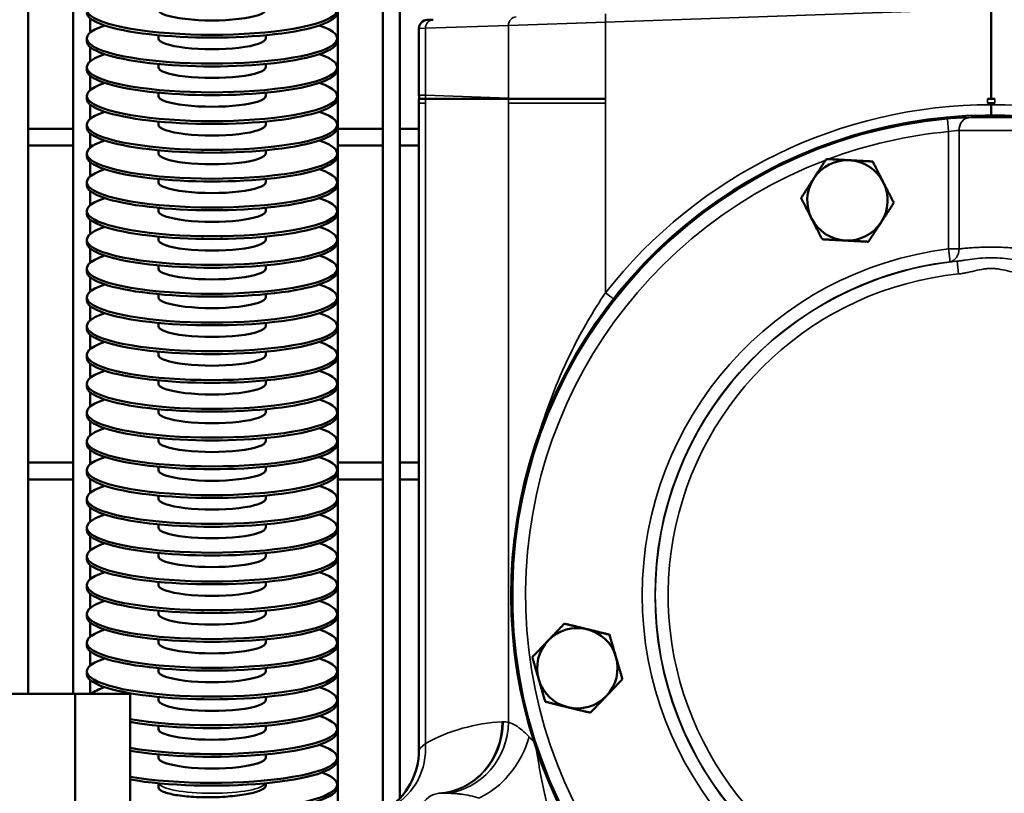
# Model space of a CAD drawing. Header units: inches. Extents: x 1 to 237, y 4 to 150.
# Tile 64 of 237: x 67.11 to 73.99, y 111.93 to 117.34. Entities that reach past the tile are written whole.
import ezdxf

# ---------------------------------------------------------------- set-up
doc = ezdxf.new("R2010")
doc.units = ezdxf.units.IN
doc.header["$LTSCALE"] = 7
doc.header["$MEASUREMENT"] = 0
for name, color, linetype, lineweight in [('Dimension (ANSI)', 7, 'Continuous', 25), ('Visible (ANSI)', 7, 'Continuous', 50), ('Visible Narrow (ANSI)', 7, 'Continuous', 35)]:
    doc.layers.add(name, color=color, linetype=linetype, lineweight=lineweight)
doc.styles.add('Dimension Text', font='tahoma.ttf')
doc.dimstyles.new('Dual Dimension', dxfattribs={"dimscale": 7, "dimtxt": 0.12, "dimasz": 0.098425, "dimexe": 0.125, "dimexo": 0.0625, "dimgap": 0.031496, "dimtad": 0, "dimtih": 1, "dimtoh": 1, "dimrnd": 1e-08, "dimzin": 4, "dimdsep": 46, "dimtxsty": 'Dimension Text', "dimcen": 0.09, "dimdle": 0.393701, "dimclrd": 256, "dimclre": 256, "dimclrt": 256, "dimadec": 0, "dimazin": 1, "dimtfac": 1, "dimtofl": 0, "dimtmove": 0, "dimatfit": 3, "dimfxl": 1, "dimtolj": 1, "dimtzin": 4, "dimlwd": -1, "dimlwe": -1, "dimarcsym": 0})

# ---------------------------------------------------------------- blocks, each defined once
blk = doc.blocks.new('*D10')
at = {"layer": 'Defpoints', "color": 0, "transparency": 16777216}
for p in [(20.6089, 136.146), (20.6089, 123.4689), (99.1107, 113.146)]:
    blk.add_point(p, dxfattribs=at)
at = {"layer": 'Dimension (ANSI)', "transparency": 16777216}
for p, q in [((20.6089, 123.9064), (20.6089, 137.021)), ((99.1107, 113.5835), (99.1107, 137.021)), ((21.2979, 136.146), (55.6692, 136.146)), ((98.4217, 136.146), (64.0504, 136.146))]:
    blk.add_line(p, q, dxfattribs=at)
for points in [[(21.2979, 136.2609), (21.2979, 136.0312), (20.6089, 136.146)], [(98.4217, 136.2609), (98.4217, 136.0312), (99.1107, 136.146)]]:
    blk.add_solid(points, dxfattribs=at)
at = {"layer": 'Dimension (ANSI)', "transparency": 16777216, "insert": (59.8598, 136.146), "char_height": 0.84, "attachment_point": 5, "style": 'Dimension Text'}
blk.add_mtext('\\A1;{\\H3.0x;(}\\S78.50^ 1993.9 mm;{\\H3.0x;)}', dxfattribs=at)

msp = doc.modelspace()

# ---------------------------------------------------------------- linework, layer by layer
at = {"layer": 'Visible (ANSI)'}
for p, q in [((73.9011, 116.786), (73.9011, 124.8355)), ((69.6491, 123.5279), (69.6491, 111.7997)), ((69.7672, 123.5279), (69.7672, 111.8947)), ((67.1688, 123.3505), (67.1688, 112.626)), ((67.4838, 123.3505), (67.4838, 112.626)), ((69.3342, 123.3505), (69.3342, 111.8583)), ((67.6019, 117.3505), (67.6019, 117.2482)), ((69.2161, 117.3035), (69.2161, 117.2951)), ((69.959, 117.3381), (70.0006, 117.3395)), ((68.0794, 117.2085), (68.0794, 117.2311)), ((68.8294, 117.2085), (68.8294, 117.2311)), ((69.9011, 117.2781), (69.9011, 116.8119)), ((67.5794, 117.1889), (67.5794, 117.2085)), ((67.6019, 117.1493), (67.6019, 117.047)), ((69.3294, 117.1889), (69.3294, 117.2085)), ((69.2161, 117.1023), (69.2161, 117.0939)), ((68.0794, 117.0073), (68.0794, 117.03)), ((68.8294, 117.0073), (68.8294, 117.03)), ((67.5794, 116.9878), (67.5794, 117.0073)), ((67.6019, 116.9481), (67.6019, 116.8458)), ((69.3294, 116.9878), (69.3294, 117.0073)), ((69.2161, 116.9012), (69.2161, 116.8928)), ((67.5794, 116.7866), (67.5794, 116.8062)), ((68.0794, 116.8062), (68.0794, 116.8288)), ((68.8294, 116.8062), (68.8294, 116.8288)), ((69.3294, 116.7866), (69.3294, 116.8062)), ((67.6019, 116.7469), (67.6019, 116.6446)), ((69.9463, 116.786), (69.9011, 116.786)), ((69.9011, 116.755), (69.9011, 116.786)), ((69.9011, 116.755), (69.9011, 112.235)), ((69.9463, 116.786), (70.4635, 116.786)), ((70.5264, 116.786), (70.4635, 116.786)), ((70.673, 116.786), (70.5264, 116.786)), ((71.205, 116.786), (70.673, 116.786)), ((73.8749, 116.786), (73.9011, 116.786)), ((73.8749, 116.755), (73.9011, 116.755)), ((73.9011, 116.786), (73.9273, 116.786)), ((73.9011, 116.755), (73.9273, 116.755)), ((73.9011, 116.745), (73.9011, 116.755)), ((69.2161, 116.7), (69.2161, 116.6916)), ((67.5794, 116.5854), (67.5794, 116.605)), ((68.0794, 116.605), (68.0794, 116.6276)), ((68.8294, 116.605), (68.8294, 116.6276)), ((69.3294, 116.5854), (69.3294, 116.605)), ((67.1688, 116.5771), (67.4838, 116.5771)), ((67.6019, 116.5458), (67.6019, 116.4435)), ((69.3342, 116.5771), (69.6491, 116.5771)), ((69.7672, 116.5771), (69.9011, 116.5771)), ((67.1688, 116.459), (67.4838, 116.459)), ((67.6019, 116.459), (67.6236, 116.459)), ((69.2161, 116.4988), (69.2161, 116.4904)), ((69.3342, 116.459), (69.6491, 116.459)), ((69.7672, 116.459), (69.9011, 116.459)), ((67.5794, 116.3842), (67.5794, 116.4038)), ((68.0794, 116.4038), (68.0794, 116.4264)), ((68.8294, 116.4038), (68.8294, 116.4264)), ((69.3294, 116.3842), (69.3294, 116.4038)), ((67.6019, 116.3446), (67.6019, 116.2423)), ((69.2161, 116.2976), (69.2161, 116.2893)), ((67.5794, 116.1831), (67.5794, 116.2027)), ((68.0794, 116.2027), (68.0794, 116.2253)), ((68.8294, 116.2027), (68.8294, 116.2253)), ((69.3294, 116.1831), (69.3294, 116.2027)), ((67.6019, 116.1434), (67.6019, 116.0411)), ((69.2161, 116.0965), (69.2161, 116.0881)), ((67.5794, 115.9819), (67.5794, 116.0015)), ((68.0794, 116.0015), (68.0794, 116.0241)), ((68.8294, 116.0015), (68.8294, 116.0241)), ((69.3294, 115.9819), (69.3294, 116.0015)), ((67.6019, 115.9422), (67.6019, 115.8399)), ((69.2161, 115.8953), (69.2161, 115.8869)), ((67.5794, 115.7807), (67.5794, 115.8003)), ((68.0794, 115.8003), (68.0794, 115.8229)), ((68.8294, 115.8003), (68.8294, 115.8229)), ((69.3294, 115.7807), (69.3294, 115.8003)), ((67.6019, 115.7411), (67.6019, 115.6388)), ((69.2161, 115.6941), (69.2161, 115.6857)), ((67.5794, 115.5795), (67.5794, 115.5991)), ((68.0794, 115.5991), (68.0794, 115.6217)), ((68.8294, 115.5991), (68.8294, 115.6217)), ((69.3294, 115.5795), (69.3294, 115.5991)), ((67.6019, 115.5399), (67.6019, 115.4376)), ((69.2161, 115.4929), (69.2161, 115.4846)), ((67.5794, 115.3784), (67.5794, 115.398)), ((68.0794, 115.398), (68.0794, 115.4206)), ((68.8294, 115.398), (68.8294, 115.4206)), ((69.3294, 115.3784), (69.3294, 115.398)), ((67.6019, 115.3387), (67.6019, 115.2364)), ((69.2161, 115.2918), (69.2161, 115.2834)), ((67.5794, 115.1772), (67.5794, 115.1968)), ((68.0794, 115.1968), (68.0794, 115.2194)), ((68.8294, 115.1968), (68.8294, 115.2194)), ((69.3294, 115.1772), (69.3294, 115.1968)), ((67.6019, 115.1375), (67.6019, 115.0353)), ((69.2161, 115.0906), (69.2161, 115.0822)), ((68.0794, 114.9956), (68.0794, 115.0182)), ((68.8294, 114.9956), (68.8294, 115.0182)), ((67.5794, 114.976), (67.5794, 114.9956)), ((69.3294, 114.976), (69.3294, 114.9956)), ((67.6019, 114.9364), (67.6019, 114.8341)), ((69.2161, 114.8894), (69.2161, 114.881)), ((68.0794, 114.7944), (68.0794, 114.817)), ((68.8294, 114.7944), (68.8294, 114.817)), ((67.5794, 114.7748), (67.5794, 114.7944)), ((69.3294, 114.7748), (69.3294, 114.7944)), ((67.6019, 114.7352), (67.6019, 114.6329)), ((69.2161, 114.6882), (69.2161, 114.6799)), ((68.0794, 114.5933), (68.0794, 114.6159)), ((68.8294, 114.5933), (68.8294, 114.6159)), ((67.5794, 114.5737), (67.5794, 114.5933)), ((67.6019, 114.534), (67.6019, 114.4317)), ((69.3294, 114.5737), (69.3294, 114.5933)), ((69.2161, 114.4871), (69.2161, 114.4787)), ((68.0794, 114.3921), (68.0794, 114.4147)), ((68.8294, 114.3921), (68.8294, 114.4147)), ((67.5794, 114.3725), (67.5794, 114.3921)), ((67.6019, 114.3329), (67.6019, 114.2306)), ((69.3294, 114.3725), (69.3294, 114.3921)), ((69.2161, 114.2859), (69.2161, 114.2775)), ((67.1688, 114.2425), (67.4838, 114.2425)), ((67.5794, 114.1713), (67.5794, 114.1909)), ((67.6019, 114.2425), (67.6178, 114.2425)), ((68.0794, 114.1909), (68.0794, 114.2135)), ((68.8294, 114.1909), (68.8294, 114.2135)), ((69.3294, 114.1713), (69.3294, 114.1909)), ((69.3342, 114.2425), (69.6491, 114.2425)), ((69.7672, 114.2425), (69.9011, 114.2425)), ((67.1688, 114.1244), (67.4838, 114.1244)), ((67.6019, 114.1317), (67.6019, 114.0294)), ((67.6019, 114.1244), (67.6111, 114.1244)), ((69.3342, 114.1244), (69.6491, 114.1244)), ((69.7672, 114.1244), (69.9011, 114.1244)), ((69.2161, 114.0847), (69.2161, 114.0763)), ((67.5794, 113.9701), (67.5794, 113.9897)), ((68.0794, 113.9897), (68.0794, 114.0124)), ((68.8294, 113.9897), (68.8294, 114.0124)), ((69.3294, 113.9701), (69.3294, 113.9897)), ((67.6019, 113.9305), (67.6019, 113.8282)), ((69.2161, 113.8835), (69.2161, 113.8752)), ((67.5794, 113.769), (67.5794, 113.7886)), ((68.0794, 113.7886), (68.0794, 113.8112)), ((68.8294, 113.7886), (68.8294, 113.8112)), ((69.3294, 113.769), (69.3294, 113.7886)), ((67.6019, 113.7293), (67.6019, 113.627)), ((69.2161, 113.6824), (69.2161, 113.674)), ((67.5794, 113.5678), (67.5794, 113.5874)), ((68.0794, 113.5874), (68.0794, 113.61)), ((68.8294, 113.5874), (68.8294, 113.61)), ((69.3294, 113.5678), (69.3294, 113.5874)), ((67.6019, 113.5282), (67.6019, 113.4259)), ((69.2161, 113.4812), (69.2161, 113.4728)), ((67.5794, 113.3666), (67.5794, 113.3862)), ((68.0794, 113.3862), (68.0794, 113.4088)), ((68.8294, 113.3862), (68.8294, 113.4088)), ((69.3294, 113.3666), (69.3294, 113.3862)), ((67.6019, 113.327), (67.6019, 113.2247)), ((69.2161, 113.28), (69.2161, 113.2716)), ((67.5794, 113.1655), (67.5794, 113.185)), ((68.0794, 113.185), (68.0794, 113.2077)), ((68.8294, 113.185), (68.8294, 113.2077)), ((69.3294, 113.1655), (69.3294, 113.185)), ((67.6019, 113.1258), (67.6019, 113.0235)), ((69.2161, 113.0789), (69.2161, 113.0705)), ((67.5794, 112.9643), (67.5794, 112.9839)), ((68.0794, 112.9839), (68.0794, 113.0065)), ((68.8294, 112.9839), (68.8294, 113.0065)), ((69.3294, 112.9643), (69.3294, 112.9839)), ((67.6019, 112.9246), (67.6019, 112.8223)), ((69.2161, 112.8777), (69.2161, 112.8693)), ((67.5794, 112.7631), (67.5794, 112.7827)), ((68.0794, 112.7827), (68.0794, 112.8053)), ((68.8294, 112.7827), (68.8294, 112.8053)), ((69.3294, 112.7631), (69.3294, 112.7827)), ((67.6019, 112.7235), (67.6019, 112.626)), ((69.2161, 112.6765), (69.2161, 112.6681)), ((65.5811, 112.626), (67.4986, 112.626)), ((67.8811, 112.626), (67.4986, 112.626)), ((67.4986, 111.126), (67.4986, 112.626)), ((67.8811, 111.126), (67.8811, 112.626)), ((68.0794, 112.5815), (68.0794, 112.6041)), ((68.8294, 112.5815), (68.8294, 112.6041)), ((69.3294, 112.5619), (69.3294, 112.5815)), ((69.2161, 112.4753), (69.2161, 112.467)), ((68.0794, 112.3804), (68.0794, 112.403)), ((68.8294, 112.3804), (68.8294, 112.403)), ((69.3294, 112.3608), (69.3294, 112.3804)), ((69.2161, 112.2742), (69.2161, 112.2658)), ((68.0794, 112.1792), (68.0794, 112.2018)), ((68.8294, 112.1792), (68.8294, 112.2018)), ((69.3294, 112.1596), (69.3294, 112.1792)), ((69.3297, 111.9728), (69.3293, 111.9924)), ((70.0822, 111.9349), (70.0822, 111.9348)), ((70.0822, 111.931), (70.0822, 111.931)), ((70.2003, 111.9707), (70.2003, 111.9704)), ((70.2003, 111.955), (70.2003, 111.955))]:
    msp.add_line(p, q, dxfattribs=at)
for centre, radius, start, end in [((69.9611, 117.2781), 0.06, 92, 180), ((70.0211, 116.8119), 0.12, 180, 192.45594), ((73.9011, 113.315), 3.3558, 7.9595, 301.43166), ((72.8961, 116.076), 0.281, 86.95147, 146.95147), ((72.8961, 116.076), 0.281, 26.95147, 86.95147), ((72.8961, 116.076), 0.281, 146.95147, 206.95147), ((72.8961, 116.076), 0.281, 326.95147, 26.95147), ((72.8961, 116.076), 0.281, 206.95147, 266.95147), ((72.8961, 116.076), 0.281, 266.95147, 326.95147), ((71.0081, 112.805), 0.281, 76.25792, 136.25792), ((71.0081, 112.805), 0.281, 16.25792, 76.25792), ((71.0081, 112.805), 0.281, 136.25792, 196.25792), ((71.0081, 112.805), 0.281, 316.25792, 16.25792), ((71.0081, 112.805), 0.281, 196.25792, 256.25792), ((71.0081, 112.805), 0.281, 256.25792, 316.25792), ((69.4011, 112.235), 0.5, 302.52617, 0)]:
    msp.add_arc(centre, radius, start, end, dxfattribs=at)
for centre, major_axis, ratio, start_param, end_param in [((68.4544, 117.4097), (-0.875, 0), 0.201087, 5.741008, 9.966955), ((68.4544, 117.3901), (-0.875, 0), 0.201087, 0, 3.141593), ((68.4544, 117.4097), (-0.375, 0), 0.201087, 0, 3.141593), ((68.4544, 117.2085), (-0.875, 0), 0.201087, 5.741008, 9.966955), ((68.4544, 117.1889), (-0.875, 0), 0.201087, 0, 3.141593), ((68.4544, 117.2085), (-0.375, 0), 0.201087, 0, 3.141593), ((68.4544, 117.0073), (-0.875, 0), 0.201087, 5.741008, 9.966955), ((68.4544, 116.9878), (-0.875, 0), 0.201087, 0, 3.141593), ((68.4544, 117.0073), (-0.375, 0), 0.201087, 0, 3.141593), ((68.4544, 116.8062), (-0.875, 0), 0.201087, 5.741008, 9.966955), ((68.4544, 116.8062), (-0.375, 0), 0.201087, 0, 3.141593), ((68.4544, 116.7866), (-0.875, 0), 0.201087, 0, 3.141593), ((68.4544, 116.605), (-0.875, 0), 0.201087, 5.741008, 9.966955), ((68.4544, 116.605), (-0.375, 0), 0.201087, 0, 3.141593), ((68.4544, 116.5854), (-0.875, 0), 0.201087, 0, 3.141593), ((68.4544, 116.4038), (-0.875, 0), 0.201087, 5.741008, 9.966955), ((68.4544, 116.4038), (-0.375, 0), 0.201087, 0, 3.141593), ((68.4544, 116.3842), (-0.875, 0), 0.201087, 0, 3.141593), ((68.4544, 116.2027), (-0.875, 0), 0.201087, 5.741008, 9.966955), ((68.4544, 116.2027), (-0.375, 0), 0.201087, 0, 3.141593), ((68.4544, 116.1831), (-0.875, 0), 0.201087, 0, 3.141593), ((68.4544, 116.0015), (-0.875, 0), 0.201087, 5.741008, 9.966955), ((68.4544, 115.9819), (-0.875, 0), 0.201087, 0, 3.141593), ((68.4544, 116.0015), (-0.375, 0), 0.201087, 0, 3.141593), ((68.4544, 115.8003), (-0.875, 0), 0.201087, 5.741008, 9.966955), ((68.4544, 115.7807), (-0.875, 0), 0.201087, 0, 3.141593), ((68.4544, 115.8003), (-0.375, 0), 0.201087, 0, 3.141593), ((68.4544, 115.5991), (-0.875, 0), 0.201087, 5.741008, 9.966955), ((68.4544, 115.5795), (-0.875, 0), 0.201087, 0, 3.141593), ((68.4544, 115.5991), (-0.375, 0), 0.201087, 0, 3.141593), ((68.4544, 115.398), (-0.875, 0), 0.201087, 5.741008, 9.966955), ((68.4544, 115.3784), (-0.875, 0), 0.201087, 0, 3.141593), ((68.4544, 115.398), (-0.375, 0), 0.201087, 0, 3.141593), ((68.4544, 115.1968), (-0.875, 0), 0.201087, 5.741008, 9.966955), ((68.4544, 115.1772), (-0.875, 0), 0.201087, 0, 3.141593), ((68.4544, 115.1968), (-0.375, 0), 0.201087, 0, 3.141593), ((68.4544, 114.9956), (-0.875, 0), 0.201087, 5.741008, 9.966955), ((68.4544, 114.976), (-0.875, 0), 0.201087, 0, 3.141593), ((68.4544, 114.9956), (-0.375, 0), 0.201087, 0, 3.141593), ((68.4544, 114.7944), (-0.875, 0), 0.201087, 5.741008, 9.966955), ((68.4544, 114.7748), (-0.875, 0), 0.201087, 0, 3.141593), ((68.4544, 114.7944), (-0.375, 0), 0.201087, 0, 3.141593), ((68.4544, 114.5933), (-0.875, 0), 0.201087, 5.741008, 9.966955), ((68.4544, 114.5737), (-0.875, 0), 0.201087, 0, 3.141593), ((68.4544, 114.5933), (-0.375, 0), 0.201087, 0, 3.141593), ((68.4544, 114.3921), (-0.875, 0), 0.201087, 5.741008, 9.966955), ((68.4544, 114.3725), (-0.875, 0), 0.201087, 0, 3.141593), ((68.4544, 114.3921), (-0.375, 0), 0.201087, 0, 3.141593), ((68.4544, 114.1909), (-0.875, 0), 0.201087, 5.741008, 9.966955), ((68.4544, 114.1909), (-0.375, 0), 0.201087, 0, 3.141593), ((68.4544, 114.1713), (-0.875, 0), 0.201087, 0, 3.141593), ((68.4544, 113.9897), (-0.875, 0), 0.201087, 5.741008, 9.966955), ((68.4544, 113.9897), (-0.375, 0), 0.201087, 0, 3.141593), ((68.4544, 113.9701), (-0.875, 0), 0.201087, 0, 3.141593), ((68.4544, 113.7886), (-0.875, 0), 0.201087, 5.741008, 9.966955), ((68.4544, 113.7886), (-0.375, 0), 0.201087, 0, 3.141593), ((68.4544, 113.769), (-0.875, 0), 0.201087, 0, 3.141593), ((68.4544, 113.5874), (-0.875, 0), 0.201087, 5.741008, 9.966955), ((68.4544, 113.5874), (-0.375, 0), 0.201087, 0, 3.141593), ((68.4544, 113.5678), (-0.875, 0), 0.201087, 0, 3.141593), ((68.4544, 113.3862), (-0.875, 0), 0.201087, 5.741008, 9.966955), ((68.4544, 113.3666), (-0.875, 0), 0.201087, 0, 3.141593), ((68.4544, 113.3862), (-0.375, 0), 0.201087, 0, 3.141593), ((68.4544, 113.185), (-0.875, 0), 0.201087, 5.741008, 9.966955), ((68.4544, 113.1655), (-0.875, 0), 0.201087, 0, 3.141593), ((68.4544, 113.185), (-0.375, 0), 0.201087, 0, 3.141593), ((68.4544, 112.9839), (-0.875, 0), 0.201087, 5.741008, 9.966955), ((68.4544, 112.9643), (-0.875, 0), 0.201087, 0, 3.141593), ((68.4544, 112.9839), (-0.375, 0), 0.201087, 0, 3.141593), ((68.4544, 112.7827), (-0.875, 0), 0.201087, 5.741008, 9.966955), ((68.4544, 112.7631), (-0.875, 0), 0.201087, 0, 3.141593), ((68.4544, 112.7827), (-0.375, 0), 0.201087, 0, 3.141593), ((68.4544, 112.5815), (-0.875, 0), 0.201087, 5.741008, 6.027377), ((68.4544, 112.5815), (0.875, 0), 0.201087, 3.997961, 6.825363), ((68.4544, 112.5619), (0.875, 0), 0.201087, 3.997961, 6.283185), ((68.4544, 112.5815), (-0.375, 0), 0.201087, 0, 3.141593), ((68.4544, 112.3804), (0.875, 0), 0.201087, 3.997961, 6.825363), ((68.4544, 112.3608), (0.875, 0), 0.201087, 3.997961, 6.283185), ((68.4544, 112.3804), (-0.375, 0), 0.201087, 0, 3.141593), ((68.4544, 112.1792), (0.875, 0), 0.201087, 3.997961, 6.825363), ((68.4544, 112.1596), (0.875, 0), 0.201087, 3.997961, 6.283185), ((68.4544, 112.1792), (-0.375, 0), 0.201087, 0, 3.141593), ((68.4545, 111.978), (0.8749, 0.0144), 0.201061, 3.99443, 6.782237), ((68.4548, 111.9584), (0.8749, 0.0144), 0.201061, 3.993941, 6.283185)]:
    msp.add_ellipse(centre, major_axis=major_axis, ratio=ratio, start_param=start_param, end_param=end_param, dxfattribs=at)
for points, knots in [([(73.9011, 116.6709), (73.9011, 116.6793), (73.9011, 116.6885), (73.9011, 116.6982), (73.9011, 116.7056), (73.9011, 116.7133), (73.9011, 116.7212), (73.9011, 116.729), (73.9011, 116.737), (73.9011, 116.745)], [0.249452, 0.249452, 0.249452, 0.249452, 0.3102936, 0.3102936, 0.3102936, 0.3562778, 0.3562778, 0.3562778, 0.4022663, 0.4022663, 0.4022663, 0.4022663]), ([(68.0796, 111.9719), (68.0795, 111.9742), (68.0795, 111.9764), (68.0795, 111.981), (68.0795, 111.9832), (68.0794, 111.9878), (68.0794, 111.99), (68.0794, 111.9946), (68.0794, 111.9968), (68.0794, 111.9996), (68.0794, 112.0001), (68.0794, 112.0006)], [6.272963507, 6.272963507, 6.272963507, 6.272963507, 6.275007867, 6.275007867, 6.277052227, 6.277052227, 6.279096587, 6.279096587, 6.281140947, 6.281140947, 6.281603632, 6.281603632, 6.281603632, 6.281603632]), ([(68.8295, 111.9841), (68.8295, 111.9855), (68.8295, 111.987), (68.8294, 111.9899), (68.8294, 111.9913), (68.8294, 111.9942), (68.8294, 111.9957), (68.8294, 111.9983), (68.8294, 111.9995), (68.8294, 112.0006)], [6.274656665, 6.274656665, 6.274656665, 6.274656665, 6.276362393, 6.276362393, 6.278068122, 6.278068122, 6.27977385, 6.27977385, 6.281130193, 6.281130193, 6.281130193, 6.281130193]), ([(68.0796, 111.9719), (68.0796, 111.9673), (68.0819, 111.9623), (68.0917, 111.9526), (68.0992, 111.9478), (68.117, 111.9395), (68.1287, 111.9352), (68.1568, 111.9272), (68.173, 111.9235), (68.2057, 111.9175), (68.2252, 111.9145), (68.2672, 111.9095), (68.2897, 111.9075), (68.3324, 111.9046), (68.3566, 111.9035), (68.4061, 111.9023), (68.4314, 111.9022), (68.4777, 111.903), (68.5029, 111.9038), (68.5524, 111.9066), (68.5766, 111.9085), (68.6194, 111.9127), (68.6419, 111.9155), (68.6838, 111.9218), (68.7033, 111.9253), (68.736, 111.9324), (68.7523, 111.9366), (68.7803, 111.9455), (68.7921, 111.9502), (68.8098, 111.9591), (68.8174, 111.9641), (68.8272, 111.9742), (68.8295, 111.9793), (68.8295, 111.984), (68.8295, 111.984), (68.8295, 111.9841)], [5.644527, 5.644527, 5.644527, 5.644527, 5.818857, 5.818857, 5.995183, 5.995183, 6.171511, 6.171511, 6.347838, 6.347838, 6.524168, 6.524168, 6.700498, 6.700498, 6.87683, 6.87683, 7.053162, 7.053162, 7.229494, 7.229494, 7.405827, 7.405827, 7.582158, 7.582158, 7.758489, 7.758489, 7.934817, 7.934817, 8.111145, 8.111145, 8.287471, 8.287471, 8.463796, 8.463796, 8.465462, 8.465462, 8.465462, 8.465462])]:
    msp.add_open_spline(points, degree=3, knots=knots, dxfattribs=at)
for points in [[(72.6606, 116.2293), (72.7016, 116.2924), (72.749, 116.3653)], [(72.749, 116.3653), (72.8359, 116.3607), (72.911, 116.3566)], [(72.911, 116.3566), (72.9862, 116.3526), (73.073, 116.348)], [(73.073, 116.348), (73.1125, 116.2705), (73.1466, 116.2034)], [(72.5721, 116.0933), (72.6195, 116.1662), (72.6606, 116.2293)], [(73.1466, 116.2034), (73.1807, 116.1363), (73.2201, 116.0588)], [(72.6456, 115.9487), (72.6115, 116.0158), (72.5721, 116.0933)], [(73.2201, 116.0588), (73.1727, 115.9859), (73.1316, 115.9228)], [(72.7191, 115.8041), (72.6797, 115.8816), (72.6456, 115.9487)], [(73.1316, 115.9228), (73.0906, 115.8597), (73.0432, 115.7868)], [(72.8812, 115.7954), (72.806, 115.7994), (72.7191, 115.8041)], [(73.0432, 115.7868), (72.9563, 115.7914), (72.8812, 115.7954)], [(70.8051, 112.9993), (70.8571, 113.0537), (70.9173, 113.1165)], [(70.9173, 113.1165), (71.0017, 113.0959), (71.0748, 113.078)], [(71.0748, 113.078), (71.148, 113.0601), (71.2324, 113.0395)], [(71.2324, 113.0395), (71.2568, 112.956), (71.2779, 112.8837)], [(70.6929, 112.8821), (70.753, 112.9449), (70.8051, 112.9993)], [(70.7383, 112.7264), (70.7173, 112.7987), (70.6929, 112.8821)], [(71.2779, 112.8837), (71.2989, 112.8114), (71.3233, 112.728)], [(70.7838, 112.5706), (70.7594, 112.6541), (70.7383, 112.7264)], [(71.3233, 112.728), (71.2632, 112.6652), (71.2111, 112.6108)], [(71.2111, 112.6108), (71.159, 112.5564), (71.0989, 112.4936)], [(70.9413, 112.5321), (70.8682, 112.55), (70.7838, 112.5706)], [(71.0989, 112.4936), (71.0145, 112.5142), (70.9413, 112.5321)]]:
    msp.add_rational_spline(points, [1, 1.0379548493, 1], degree=2, dxfattribs=at)
at = {"layer": 'Visible Narrow (ANSI)'}
for p, q in [((71.205, 117.3216), (73.4052, 117.3984)), ((69.9463, 117.2796), (70.5264, 117.2998)), ((71.205, 117.3216), (70.5264, 117.2998)), ((70.5264, 117.2998), (70.5264, 116.7903)), ((71.205, 116.786), (71.205, 117.3216)), ((69.9463, 117.2796), (69.9011, 117.2781)), ((69.9463, 116.8106), (69.9463, 117.2796)), ((69.9011, 116.8119), (69.9463, 116.8106)), ((70.5264, 116.7903), (69.9463, 116.8106)), ((69.9463, 116.755), (69.9011, 116.755)), ((69.9463, 116.755), (69.9463, 116.786)), ((69.9463, 116.755), (69.9463, 112.2794)), ((70.5264, 116.7903), (70.673, 116.786)), ((70.5266, 116.755), (70.5266, 116.786)), ((71.2052, 116.755), (70.5266, 116.755)), ((70.5266, 116.755), (70.5266, 112.4272)), ((71.205, 116.786), (71.2052, 116.786)), ((71.2052, 116.755), (71.2052, 116.786)), ((71.2052, 115.4303), (71.2052, 116.755)), ((73.8749, 116.755), (73.8749, 116.786)), ((73.9273, 116.755), (73.9273, 116.786)), ((73.6036, 116.5571), (73.5954, 116.6466)), ((73.6036, 116.5571), (73.6036, 115.7368)), ((73.676, 115.7368), (73.676, 116.5646)), ((73.676, 115.7368), (73.6036, 115.7368)), ((73.6146, 115.6475), (73.6036, 115.7368)), ((73.6641, 115.6511), (73.6731, 115.5616))]:
    msp.add_line(p, q, dxfattribs=at)
for centre, radius, start, end in [((73.9053, 113.315), 3.43, 90.06996, 141.92523), ((73.8969, 113.315), 3.43, 38.07477, 89.93004), ((73.9011, 113.315), 3.3456, 95.2428, 262.67065), ((73.9011, 113.315), 3.2556, 95.2428, 110.49449), ((73.9011, 113.315), 3.2556, 110.80914, 262.67065), ((73.9011, 113.315), 2.4399, 97.0032, 262.9968), ((73.9011, 113.315), 2.35, 97.0032, 262.9968), ((73.9011, 113.315), 2.348, 95.7937, 264.2063), ((73.9011, 113.315), 2.2581, 95.7937, 317.96197), ((70.543, 111.1811), 1.25, 92.80471, 118.51425)]:
    msp.add_arc(centre, radius, start, end, dxfattribs=at)
for centre, major_axis, ratio, start_param, end_param in [((70.5828, 117.2998), (-0.0021, 0.06), 0.939626, 0, 1.537996), ((71.2071, 117.3216), (-0.0021, 0.06), 0.034878, 0, 1.569578), ((70.0027, 117.2796), (-0.0021, 0.06), 0.939626, 0, 1.537996), ((70.0591, 116.8106), (-0.0042, -0.1199), 0.939626, 4.74519, 4.951293), ((70.6391, 116.7903), (-0.0042, -0.1199), 0.939626, 4.74519, 4.781033), ((73.7483, 116.5646), (0, 0.09), 0.804026, 0.058728, 1.571006), ((73.6036, 115.7368), (0.0068, -0.0897), 0.803222, 0.058621, 1.510415), ((71.201, 115.4303), (-0.0945, 0.074), 0.02153, 4.046032, 4.684912), ((70.012, 112.4296), (0.0245, -0.4994), 0.939561, 0.001041, 1.524799), ((70.0187, 112.4298), (0.0025, -0.5), 0.939691, 0.046394, 1.566138), ((70.0567, 112.4272), (-0.0762, -0.4942), 0.93839, 0.253418, 1.714416), ((70.4893, 111.1414), (0, 1.2883), 0.34202, 0.001738, 0.016797), ((69.4765, 112.2794), (0.2387, -0.4393), 0.923879, 0.012824, 1.105612), ((70.2971, 112.3255), (-0.2634, -0.425), 0.691077, 0.791844, 1.975535), ((68.4544, 112.0059), (-0.375, 0), 0.201087, 0.070914, 3.070679), ((70.2971, 112.3255), (0.2634, 0.425), 0.691077, 4.32078, 4.464227), ((70.0575, 111.6308), (-0.0105, 0.2998), 0.652214, 0.020927, 1.548024), ((70.1692, 111.059), (-0.1672, 0.8671), 0.52559, 6.194732, 6.208487), ((70.0575, 111.6308), (-0.0105, 0.2998), 0.652214, 0.020927, 0.021216)]:
    msp.add_ellipse(centre, major_axis=major_axis, ratio=ratio, start_param=start_param, end_param=end_param, dxfattribs=at)
for points in [[(73.7441, 116.6544), (73.7098, 116.6544), (73.6528, 116.6519), (73.5954, 116.6466)], [(73.6036, 116.5571), (73.6315, 116.5622), (73.6593, 116.5646), (73.676, 116.5646)], [(73.6146, 115.6475), (73.6292, 115.6486), (73.6458, 115.6498), (73.6641, 115.6511)], [(70.5266, 112.4272), (70.5139, 112.4292), (70.5012, 112.4298), (70.4885, 112.4298)], [(69.9463, 112.2794), (69.9168, 112.2527), (69.9011, 112.235), (69.9011, 112.235)], [(70.7065, 112.2875), (70.6943, 112.3009), (70.6823, 112.3136), (70.6708, 112.3255)]]:
    msp.add_open_spline(points, degree=3, dxfattribs=at)
for points, knots in [([(73.9011, 116.6554), (73.875, 116.6554), (73.8143, 116.6551), (73.7648, 116.6544), (73.7441, 116.6544)], [0.4507518, 0.4507518, 0.4507518, 0.4507518, 0.6439339, 0.9015074, 0.9015074, 0.9015074, 0.9015074]), ([(74.0581, 116.6544), (74.0374, 116.6544), (73.995, 116.655), (73.9358, 116.6554), (73.9098, 116.6554), (73.9011, 116.6554)], [0, 0, 0, 0, 0.2575735, 0.3863603, 0.450744, 0.450744, 0.450744, 0.450744]), ([(73.676, 116.5646), (73.6859, 116.5646), (73.6971, 116.5646), (73.7215, 116.5647), (73.7347, 116.5648), (73.7625, 116.565), (73.777, 116.5651), (73.8075, 116.5652), (73.8236, 116.5653), (73.8566, 116.5654), (73.8734, 116.5654), (73.9063, 116.5655), (73.9224, 116.5654), (73.9549, 116.5654), (73.9713, 116.5653), (73.995, 116.5652), (74.0027, 116.5652), (74.026, 116.565), (74.0412, 116.5649), (74.0698, 116.5648), (74.0832, 116.5647), (74.1067, 116.5646), (74.117, 116.5646), (74.1262, 116.5646)], [-0.9015074, -0.9015074, -0.9015074, -0.9015074, -0.814975, -0.814975, -0.7283886, -0.7283886, -0.6439339, -0.6439339, -0.5566978, -0.5566978, -0.4694578, -0.4694578, -0.3863603, -0.3863603, -0.2999643, -0.2999643, -0.2575735, -0.2575735, -0.1689601, -0.1689601, -0.0803142, -0.0803142, 0, 0, 0, 0]), ([(74.1262, 115.7368), (74.1159, 115.7378), (74.1043, 115.739), (74.0789, 115.7413), (74.065, 115.7426), (74.0376, 115.7447), (74.0242, 115.7457), (73.995, 115.7474), (73.9792, 115.7482), (73.9549, 115.749), (73.9466, 115.7492), (73.9218, 115.7497), (73.9051, 115.7498), (73.8717, 115.7495), (73.855, 115.7492), (73.8227, 115.7481), (73.807, 115.7474), (73.7764, 115.7456), (73.7614, 115.7445), (73.7331, 115.7423), (73.7198, 115.7411), (73.696, 115.7388), (73.6854, 115.7377), (73.676, 115.7368)], [0, 0, 0, 0, 0.174924, 0.174924, 0.349875, 0.349875, 0.501998, 0.501998, 0.668871, 0.668871, 0.752997, 0.752997, 0.921217, 0.921217, 1.089578, 1.089578, 1.254995, 1.254995, 1.425711, 1.425711, 1.596447, 1.596447, 1.756993, 1.756993, 1.756993, 1.756993]), ([(74.1381, 115.6511), (74.137, 115.6512), (74.1348, 115.6514), (74.1305, 115.6518), (74.1227, 115.6526), (74.1112, 115.654), (74.097, 115.6559), (74.0676, 115.6601), (74.0191, 115.6674), (73.9555, 115.6739), (73.9011, 115.6753), (73.8467, 115.6739), (73.7831, 115.6674), (73.7346, 115.6601), (73.7052, 115.6559), (73.691, 115.654), (73.6795, 115.6526), (73.6717, 115.6518), (73.6673, 115.6514), (73.6652, 115.6512), (73.6641, 115.6511)], [0.000175, 0.000175, 0.000175, 0.000175, 0.010505, 0.02101, 0.042021, 0.084042, 0.126063, 0.168084, 0.336167, 0.504251, 0.588292, 0.672334, 0.840418, 1.008501, 1.050522, 1.092543, 1.134564, 1.155574, 1.16608, 1.176503, 1.176503, 1.176503, 1.176503]), ([(73.6731, 115.5616), (73.6745, 115.5617), (73.6773, 115.562), (73.6827, 115.5627), (73.6923, 115.5639), (73.7059, 115.566), (73.7222, 115.569), (73.7546, 115.5757), (73.8027, 115.5878), (73.857, 115.5984), (73.9011, 115.6007), (73.9452, 115.5984), (73.9995, 115.5878), (74.0476, 115.5757), (74.08, 115.569), (74.0962, 115.566), (74.1099, 115.5639), (74.1195, 115.5627), (74.1249, 115.562), (74.1277, 115.5617), (74.129, 115.5616)], [-1.176585, -1.176585, -1.176585, -1.176585, -1.16608, -1.155574, -1.134564, -1.092543, -1.050522, -1.008501, -0.840418, -0.672334, -0.588292, -0.504251, -0.336167, -0.168084, -0.126063, -0.084042, -0.042021, -0.02101, -0.010505, 0, 0, 0, 0]), ([(71.2052, 115.4303), (71.1189, 115.3026), (70.9337, 114.9829), (70.8002, 114.6431), (70.7395, 114.4403)], [-8.653149, -8.653149, -8.653149, -8.653149, -7.416985, -5.716293, -5.716293, -5.716293, -5.716293]), ([(70.6708, 112.3255), (70.6367, 112.3607), (70.5814, 112.4057), (70.5408, 112.4236), (70.5266, 112.4272)], [-1.232363, -1.232363, -1.232363, -1.232363, -0.528155, 0, 0, 0, 0]), ([(70.7187, 112.2501), (70.72, 112.2425), (70.7212, 112.235), (70.7252, 112.2098), (70.7281, 112.1922), (70.7341, 112.1562), (70.7373, 112.1377), (70.7416, 112.1135), (70.7427, 112.1077), (70.7467, 112.0852), (70.7498, 112.0688), (70.7558, 112.0376), (70.7588, 112.0228), (70.7649, 111.9933), (70.7681, 111.9785), (70.7745, 111.9489), (70.7779, 111.934), (70.7817, 111.9171), (70.7823, 111.9149), (70.7862, 111.8978), (70.7898, 111.8829), (70.7944, 111.8645), (70.7953, 111.8607), (70.7991, 111.8458), (70.802, 111.8347), (70.808, 111.8124), (70.8111, 111.8012), (70.8157, 111.7851), (70.8171, 111.7802), (70.8185, 111.7753)], [0.070018, 0.070018, 0.070018, 0.070018, 0.12493, 0.12493, 0.256686, 0.256686, 0.399351, 0.399351, 0.445141, 0.445141, 0.575598, 0.575598, 0.69513, 0.69513, 0.816331, 0.816331, 0.938722, 0.938722, 0.956967, 0.956967, 1.080533, 1.080533, 1.111842, 1.111842, 1.205976, 1.205976, 1.301338, 1.301338, 1.343062, 1.343062, 1.343062, 1.343062]), ([(70.0993, 111.9309), (70.0899, 111.9311), (70.0803, 111.9311), (70.0704, 111.931), (70.0614, 111.9309), (70.0522, 111.9307), (70.0429, 111.9304)], [0, 0, 0, 0, 0.1482844, 0.1482844, 0.1482844, 0.2826994, 0.2826994, 0.2826994, 0.2826994]), ([(70.0429, 111.9304), (70.0531, 111.9307), (70.063, 111.9309), (70.0728, 111.931), (70.0818, 111.9311), (70.0907, 111.931), (70.0993, 111.9309)], [0, 0, 0, 0, 0.1464227, 0.1464227, 0.1464227, 0.2826994, 0.2826994, 0.2826994, 0.2826994]), ([(70.2049, 111.923), (70.2017, 111.9235), (70.1984, 111.9239), (70.1844, 111.9257), (70.1736, 111.9268), (70.1541, 111.9285), (70.1454, 111.9291), (70.1261, 111.9302), (70.1154, 111.9306), (70.1029, 111.9308), (70.1011, 111.9309), (70.0993, 111.9309)], [0.6604737, 0.6604737, 0.6604737, 0.6604737, 0.7151636, 0.7151636, 0.8922228, 0.8922228, 1.033174, 1.033174, 1.2036711, 1.2036711, 1.2323627, 1.2323627, 1.2323627, 1.2323627]), ([(70.0993, 111.9309), (70.1324, 111.9304), (70.2085, 111.9255), (70.2809, 111.9099), (70.321, 111.8974)], [0, 0, 0, 0, 0.528155, 1.232363, 1.232363, 1.232363, 1.232363])]:
    msp.add_open_spline(points, degree=3, knots=knots, dxfattribs=at)

# ---------------------------------------------------------------- dimensions: what is measured, and where the dimension line sits
at = {"layer": 'Dimension (ANSI)'}
dim = msp.add_linear_dim(base=(20.6089, 136.146), p1=(99.1107, 113.146), p2=(20.6089, 123.4689), text='{\\H3.0x;(}\\S<>^ 1993.9 mm;{\\H3.0x;)}', dimstyle='Dual Dimension', override={"dimgap": 0.031496, "dimtih": 0, "dimtoh": 0, "dimdec": 2, "dimpost": '\\X', "dimtol": 0, "dimlim": 0, "dimtp": 0, "dimtm": 0, "dimtdec": 2, "dimatfit": 1}, dxfattribs=at)
dim.commit()
dim.dimension.update_dxf_attribs({"geometry": '*D10', "text_midpoint": (59.8598, 136.146), "dimtype": 160})

doc.saveas('drawing.dxf')
